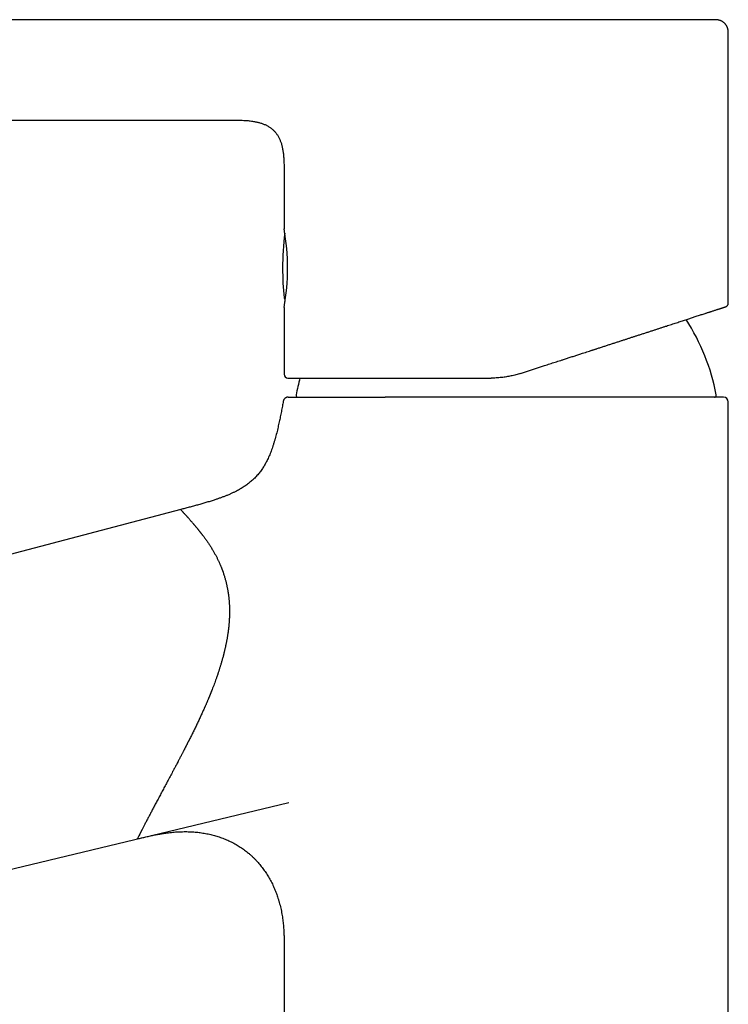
# Model space of a CAD drawing. Header units: millimetres. Extents: x 8 to 539, y 12 to 489.
# Tile 3 of 39: x 102 to 176, y 386 to 489. Entities that reach past the tile are written whole.
import ezdxf

# ---------------------------------------------------------------- set-up
doc = ezdxf.new("R2010")
doc.units = ezdxf.units.MM

msp = doc.modelspace()

# ---------------------------------------------------------------- linework, layer by layer
at = {"color": 7, "linetype": 'Continuous', "lineweight": 30}
for p, q in [((119.96, 488.74), (67.15, 488.74)), ((175.9, 459.08), (175.9, 487.24)), ((67.15, 478.24), (123.64, 478.24)), ((123.64, 478.24), (123.64, 478.24)), ((129.4, 472.74), (129.4, 466.84)), ((129.4, 458.64), (129.4, 451.64)), ((129.47, 459.42), (129.48, 459.33)), ((129.47, 459.42), (129.47, 459.41)), ((175.9, 300.24), (175.9, 448.74)), ((118.58, 437.49), (28.78, 413.89)), ((57.73, 389.48), (129.9, 406.84)), ((129.4, 390.91), (129.4, 300.24)), ((129.4, 390.91), (129.4, 390.91))]:
    msp.add_line(p, q, dxfattribs=at)
for centre, radius, start, end in [((106.39, 462.74), 23.38, 349.8994, 10.1006), ((159.25, 462.74), 30, 173.0042, 180), ((159.25, 462.74), 30, 180, 185.9292), ((129.61, 459.66), 0.2, 185.9292, 215.5179), ((152.65, 445.24), 22.4, 10.905, 32.7585), ((129.8, 451.64), 0.4, 180, 270), ((152.65, 445.24), 22.4, 164.4631, 169.095), ((130.85, 449.44), 0.2, 169.095, 270), ((174.45, 449.44), 0.2, 270, 10.905), ((175.4, 448.74), 0.5, 0, 90)]:
    msp.add_arc(centre, radius, start, end, dxfattribs=at)
for points, knots in [([(134.07, 488.74), (134.01, 488.74), (133.9, 488.74), (133.74, 488.74), (133.59, 488.74), (133.44, 488.74), (133.29, 488.74), (133.15, 488.74), (133, 488.74), (132.85, 488.74), (132.72, 488.74), (132.59, 488.74), (132.46, 488.74), (132.35, 488.74), (132.24, 488.74), (132.12, 488.74), (131.97, 488.74), (131.77, 488.74), (131.55, 488.74), (131.3, 488.74), (131.05, 488.74), (130.78, 488.74), (130.51, 488.74), (130.23, 488.74), (129.95, 488.74), (129.66, 488.74), (129.36, 488.74), (129.07, 488.74), (128.77, 488.74), (128.33, 488.74), (127.76, 488.74), (127.12, 488.74), (126.55, 488.74), (126.17, 488.74), (125.9, 488.74), (125.75, 488.74), (125.59, 488.74), (125.43, 488.74), (125.27, 488.74), (125.09, 488.74), (124.92, 488.74), (124.73, 488.74), (124.54, 488.74), (124.32, 488.74), (124.08, 488.74), (123.8, 488.74), (123.51, 488.74), (123.2, 488.74), (122.87, 488.74), (122.54, 488.74), (122.21, 488.74), (121.87, 488.74), (121.56, 488.74), (121.27, 488.74), (121.01, 488.74), (120.75, 488.74), (120.49, 488.74), (120.23, 488.74), (120.05, 488.74), (119.96, 488.74)], [0, 0, 0, 0, 0.0118464, 0.0232513, 0.034233, 0.0448026, 0.054966, 0.064725, 0.0757045, 0.0861117, 0.0959353, 0.1051617, 0.1137757, 0.1217616, 0.1292473, 0.1367803, 0.1488299, 0.1611455, 0.1782414, 0.1958502, 0.2139819, 0.2326428, 0.2518352, 0.2715569, 0.2918015, 0.3125112, 0.3334397, 0.3545279, 0.3757436, 0.3970535, 0.4474554, 0.4977184, 0.5331981, 0.5682039, 0.5790828, 0.5898947, 0.6007247, 0.6120045, 0.6237787, 0.6360306, 0.6487407, 0.6618877, 0.6754479, 0.6893952, 0.708197, 0.7275439, 0.7473603, 0.770346, 0.79371, 0.8173273, 0.8410775, 0.8648528, 0.8885688, 0.9071284, 0.9256205, 0.944071, 0.9625404, 0.9811315, 1, 1, 1, 1]), ([(174.4, 488.74), (174.4, 488.74), (174.4, 488.74), (174.39, 488.74), (174.36, 488.74), (174.33, 488.74), (174.29, 488.74), (174.25, 488.74), (174.19, 488.74), (174.13, 488.74), (174.06, 488.74), (173.98, 488.74), (173.89, 488.74), (173.79, 488.74), (173.68, 488.74), (173.56, 488.74), (173.44, 488.74), (173.31, 488.74), (173.18, 488.74), (173.06, 488.74), (172.93, 488.74), (172.79, 488.74), (172.64, 488.74), (172.49, 488.74), (172.34, 488.74), (172.18, 488.74), (172.02, 488.74), (171.85, 488.74), (171.67, 488.74), (171.48, 488.74), (171.28, 488.74), (171.07, 488.74), (170.85, 488.74), (170.63, 488.74), (170.4, 488.74), (170.17, 488.74), (169.92, 488.74), (169.66, 488.74), (169.38, 488.74), (169.09, 488.74), (168.8, 488.74), (168.52, 488.74), (168.25, 488.74), (168.01, 488.74), (167.76, 488.74), (167.51, 488.74), (167.23, 488.74), (166.93, 488.74), (166.6, 488.74), (166.26, 488.74), (165.92, 488.74), (165.57, 488.74), (165.22, 488.74), (164.88, 488.74), (164.56, 488.74), (164.25, 488.74), (163.95, 488.74), (163.64, 488.74), (163.32, 488.74), (162.99, 488.74), (162.63, 488.74), (162.25, 488.74), (161.87, 488.74), (161.48, 488.74), (161.08, 488.74), (160.68, 488.74), (160.27, 488.74), (159.86, 488.74), (159.45, 488.74), (159.03, 488.74), (158.65, 488.74), (158.31, 488.74), (158, 488.74), (157.69, 488.74), (157.38, 488.74), (157.07, 488.74), (156.76, 488.74), (156.44, 488.74), (156.1, 488.74), (155.76, 488.74), (155.41, 488.74), (155.05, 488.74), (154.68, 488.74), (154.3, 488.74), (153.9, 488.74), (153.5, 488.74), (153.1, 488.74), (152.7, 488.74), (152.3, 488.74), (151.9, 488.74), (151.53, 488.74), (151.18, 488.74), (150.87, 488.74), (150.55, 488.74), (150.23, 488.74), (149.92, 488.74), (149.6, 488.74), (149.25, 488.74), (148.86, 488.74), (148.43, 488.74), (148.01, 488.74), (147.58, 488.74), (147.15, 488.74), (146.72, 488.74), (146.3, 488.74), (145.87, 488.74), (145.45, 488.74), (145.03, 488.74), (144.67, 488.74), (144.36, 488.74), (144.11, 488.74), (143.86, 488.74), (143.62, 488.74), (143.37, 488.74), (143.13, 488.74), (142.88, 488.74), (142.6, 488.74), (142.27, 488.74), (141.89, 488.74), (141.53, 488.74), (141.16, 488.74), (140.8, 488.74), (140.43, 488.74), (140.08, 488.74), (139.72, 488.74), (139.38, 488.74), (139.03, 488.74), (138.71, 488.74), (138.42, 488.74), (138.14, 488.74), (137.87, 488.74), (137.6, 488.74), (137.34, 488.74), (137.08, 488.74), (136.84, 488.74), (136.6, 488.74), (136.37, 488.74), (136.14, 488.74), (135.9, 488.74), (135.66, 488.74), (135.42, 488.74), (135.18, 488.74), (134.94, 488.74), (134.71, 488.74), (134.49, 488.74), (134.28, 488.74), (134.14, 488.74), (134.07, 488.74)], [0, 0, 0, 0, 0.007678, 0.01535, 0.023019, 0.030687, 0.038359, 0.0459, 0.053449, 0.06101, 0.068626, 0.076393, 0.084157, 0.09192, 0.099687, 0.10746, 0.115242, 0.123037, 0.129596, 0.136176, 0.14278, 0.149409, 0.156066, 0.162752, 0.169085, 0.175448, 0.181842, 0.188284, 0.194768, 0.201965, 0.209123, 0.216244, 0.223331, 0.230385, 0.237411, 0.244409, 0.251382, 0.259298, 0.267194, 0.275074, 0.28294, 0.290796, 0.296964, 0.303129, 0.309293, 0.315437, 0.321505, 0.329237, 0.336963, 0.344686, 0.352409, 0.360136, 0.367869, 0.375612, 0.382019, 0.388417, 0.394809, 0.401196, 0.40758, 0.413962, 0.421485, 0.429011, 0.436543, 0.444117, 0.451841, 0.459562, 0.467283, 0.475008, 0.482739, 0.49048, 0.498234, 0.503853, 0.509472, 0.515092, 0.520713, 0.526337, 0.531965, 0.537598, 0.543803, 0.550016, 0.556241, 0.562512, 0.568901, 0.576016, 0.583115, 0.590203, 0.597281, 0.604352, 0.611418, 0.618481, 0.625545, 0.631219, 0.63688, 0.64253, 0.648169, 0.653799, 0.659421, 0.665035, 0.672746, 0.680449, 0.688147, 0.695843, 0.703698, 0.711558, 0.719426, 0.727305, 0.7352, 0.743112, 0.751046, 0.755865, 0.760678, 0.765486, 0.77029, 0.77509, 0.779887, 0.784682, 0.789476, 0.797008, 0.804541, 0.812078, 0.819629, 0.827329, 0.835028, 0.842728, 0.850433, 0.858146, 0.865869, 0.873606, 0.880141, 0.886666, 0.893183, 0.899693, 0.906198, 0.912701, 0.918831, 0.924962, 0.931096, 0.937271, 0.94358, 0.950618, 0.957656, 0.964696, 0.971739, 0.978789, 0.985848, 0.992917, 1, 1, 1, 1]), ([(175.9, 487.24), (175.9, 487.27), (175.9, 487.34), (175.9, 487.45), (175.89, 487.54), (175.88, 487.64), (175.86, 487.73), (175.84, 487.81), (175.82, 487.89), (175.79, 487.96), (175.76, 488.03), (175.72, 488.09), (175.68, 488.16), (175.64, 488.22), (175.6, 488.27), (175.55, 488.32), (175.5, 488.38), (175.43, 488.44), (175.36, 488.49), (175.29, 488.54), (175.21, 488.59), (175.12, 488.63), (175.04, 488.66), (174.96, 488.68), (174.87, 488.7), (174.79, 488.72), (174.71, 488.73), (174.63, 488.73), (174.57, 488.74), (174.53, 488.74), (174.5, 488.74), (174.48, 488.74), (174.46, 488.74), (174.43, 488.74), (174.41, 488.74), (174.4, 488.74)], [0, 0, 0, 0, 0.043768, 0.085789, 0.12612, 0.164786, 0.201795, 0.237141, 0.270802, 0.302744, 0.332925, 0.361298, 0.39415, 0.424024, 0.450919, 0.47708, 0.512547, 0.54863, 0.58526, 0.622368, 0.65989, 0.697773, 0.734906, 0.770326, 0.804076, 0.839949, 0.874056, 0.907932, 0.930342, 0.952028, 0.958558, 0.965103, 0.973832, 0.985464, 1, 1, 1, 1]), ([(123.64, 478.24), (123.75, 478.24), (123.95, 478.24), (124.26, 478.24), (124.57, 478.24), (124.88, 478.23), (125.16, 478.21), (125.41, 478.2), (125.64, 478.18), (125.87, 478.15), (126.09, 478.12), (126.29, 478.09), (126.47, 478.05), (126.64, 478.02), (126.8, 477.97), (126.96, 477.93), (127.11, 477.88), (127.26, 477.82), (127.41, 477.76), (127.55, 477.69), (127.68, 477.62), (127.81, 477.55), (127.93, 477.46), (128.05, 477.38), (128.17, 477.28), (128.28, 477.19), (128.38, 477.08), (128.48, 476.98), (128.57, 476.86), (128.66, 476.74), (128.74, 476.62), (128.81, 476.49), (128.89, 476.36), (128.95, 476.22), (129.01, 476.08), (129.07, 475.93), (129.12, 475.77), (129.16, 475.62), (129.2, 475.46), (129.24, 475.28), (129.27, 475.1), (129.3, 474.9), (129.33, 474.71), (129.35, 474.5), (129.37, 474.3), (129.38, 474.09), (129.39, 473.85), (129.4, 473.58), (129.4, 473.28), (129.4, 473), (129.4, 472.82), (129.4, 472.74)], [0, 0, 0, 0, 0.032633, 0.065142, 0.097408, 0.129322, 0.160783, 0.185127, 0.209099, 0.23267, 0.255812, 0.278508, 0.296593, 0.314374, 0.331851, 0.349028, 0.365914, 0.382519, 0.398859, 0.414953, 0.430824, 0.446497, 0.462002, 0.477371, 0.492638, 0.50784, 0.523013, 0.538197, 0.553429, 0.568746, 0.584184, 0.599777, 0.615555, 0.631549, 0.647781, 0.664273, 0.681042, 0.698103, 0.715464, 0.73313, 0.75328, 0.773812, 0.794716, 0.815976, 0.837573, 0.859479, 0.881666, 0.912562, 0.943816, 0.975307, 1, 1, 1, 1]), ([(129.44, 459.59), (129.44, 459.59), (129.44, 459.59), (129.44, 459.59), (129.44, 459.58), (129.44, 459.57), (129.45, 459.56), (129.45, 459.55), (129.45, 459.55)], [0, 0, 0, 0, 0.060872, 0.216108, 0.388116, 0.638395, 0.862167, 1, 1, 1, 1]), ([(129.48, 459.33), (129.48, 459.32), (129.48, 459.3), (129.49, 459.27), (129.5, 459.26), (129.5, 459.25)], [0, 0, 0, 0, 0.363199, 0.716828, 1, 1, 1, 1]), ([(129.49, 459.27), (129.5, 459.26), (129.5, 459.25), (129.5, 459.25), (129.5, 459.25)], [0, 0, 0, 0, 0.793853, 1, 1, 1, 1]), ([(154.16, 451.73), (154.3, 451.77), (154.58, 451.87), (155, 452), (155.42, 452.14), (155.84, 452.28), (156.26, 452.41), (156.63, 452.53), (156.95, 452.64), (157.23, 452.73), (157.51, 452.82), (157.79, 452.91), (158.07, 453), (158.36, 453.09), (158.69, 453.2), (159.05, 453.32), (159.46, 453.45), (159.86, 453.58), (160.25, 453.71), (160.61, 453.83), (160.94, 453.93), (161.23, 454.03), (161.45, 454.1), (161.62, 454.15), (161.73, 454.19), (161.85, 454.23), (161.96, 454.26), (162.07, 454.3), (162.26, 454.36), (162.54, 454.45), (162.9, 454.57), (163.25, 454.68), (163.6, 454.8), (163.95, 454.91), (164.29, 455.02), (164.63, 455.13), (164.94, 455.23), (165.25, 455.33), (165.55, 455.43), (165.86, 455.53), (166.16, 455.63), (166.47, 455.73), (166.81, 455.84), (167.16, 455.95), (167.5, 456.06), (167.84, 456.17), (168.17, 456.28), (168.49, 456.38), (168.8, 456.49), (169.11, 456.59), (169.41, 456.68), (169.69, 456.78), (169.96, 456.86), (170.22, 456.95), (170.48, 457.03), (170.73, 457.11), (170.98, 457.2), (171.22, 457.27), (171.44, 457.34), (171.65, 457.41), (171.86, 457.48), (172.06, 457.55), (172.25, 457.61), (172.45, 457.67), (172.66, 457.74), (172.87, 457.81), (173.08, 457.88), (173.27, 457.94), (173.45, 458), (173.6, 458.04), (173.73, 458.09), (173.83, 458.12), (173.9, 458.14), (173.95, 458.16), (173.99, 458.17), (174.04, 458.19), (174.09, 458.2), (174.17, 458.23), (174.29, 458.27), (174.43, 458.32), (174.57, 458.36), (174.7, 458.4), (174.82, 458.44), (174.92, 458.48), (175.01, 458.5), (175.07, 458.52), (175.14, 458.55), (175.2, 458.56), (175.25, 458.58), (175.3, 458.6), (175.36, 458.62), (175.41, 458.63), (175.46, 458.65), (175.5, 458.66), (175.54, 458.68), (175.57, 458.69), (175.6, 458.69), (175.61, 458.7), (175.62, 458.7), (175.62, 458.7), (175.62, 458.7)], [0, 0, 0, 0, 0.012582, 0.025145, 0.037695, 0.050236, 0.06277, 0.075302, 0.083742, 0.092185, 0.100631, 0.109082, 0.117538, 0.126325, 0.13524, 0.147702, 0.160147, 0.172579, 0.185001, 0.197417, 0.206521, 0.215626, 0.224733, 0.228312, 0.231891, 0.235471, 0.239052, 0.242634, 0.246217, 0.257942, 0.269644, 0.281326, 0.292991, 0.304643, 0.316285, 0.32792, 0.338583, 0.349245, 0.35991, 0.37058, 0.381348, 0.392208, 0.405212, 0.41819, 0.431147, 0.444088, 0.457018, 0.469712, 0.482403, 0.495098, 0.5078, 0.519543, 0.531259, 0.542952, 0.554626, 0.566284, 0.57793, 0.589568, 0.600232, 0.610896, 0.621561, 0.632232, 0.642811, 0.653258, 0.665769, 0.678258, 0.690728, 0.703185, 0.715633, 0.724759, 0.733885, 0.743013, 0.7466, 0.750187, 0.753776, 0.757365, 0.760956, 0.764547, 0.77726, 0.789946, 0.802612, 0.815263, 0.827903, 0.840539, 0.849048, 0.85756, 0.866075, 0.874594, 0.883121, 0.891331, 0.899398, 0.910679, 0.921947, 0.933207, 0.944463, 0.955718, 0.966775, 0.977839, 0.988912, 1, 1, 1, 1]), ([(175.62, 458.7), (175.63, 458.71), (175.64, 458.71), (175.66, 458.72), (175.67, 458.72), (175.68, 458.73), (175.69, 458.73), (175.7, 458.74), (175.72, 458.75), (175.75, 458.77), (175.78, 458.8), (175.8, 458.82), (175.82, 458.84), (175.84, 458.87), (175.86, 458.9), (175.87, 458.94), (175.89, 458.98), (175.9, 459.03), (175.9, 459.07), (175.9, 459.08)], [0, 0, 0, 0, 0.040734, 0.076706, 0.101769, 0.123526, 0.146339, 0.170219, 0.195173, 0.284933, 0.373611, 0.418299, 0.471809, 0.536042, 0.610772, 0.695524, 0.789495, 0.891509, 1, 1, 1, 1]), ([(154.16, 451.73), (154.08, 451.7), (153.91, 451.65), (153.67, 451.58), (153.42, 451.52), (153.17, 451.46), (152.92, 451.41), (152.68, 451.37), (152.42, 451.33), (152.15, 451.3), (151.88, 451.27), (151.61, 451.25), (151.34, 451.24), (151.16, 451.24), (151.07, 451.24)], [0, 0, 0, 0, 0.081877, 0.163402, 0.244581, 0.325423, 0.405934, 0.486122, 0.565995, 0.6535, 0.740642, 0.827432, 0.913881, 1, 1, 1, 1]), ([(129.8, 451.24), (129.8, 451.24), (129.8, 451.24), (129.82, 451.24), (129.83, 451.24), (129.86, 451.24), (129.9, 451.24), (129.93, 451.24), (129.97, 451.24), (130.01, 451.24), (130.05, 451.24), (130.09, 451.24), (130.14, 451.24), (130.19, 451.24), (130.26, 451.24), (130.33, 451.24), (130.43, 451.24), (130.53, 451.24), (130.64, 451.24), (130.74, 451.24), (130.84, 451.24), (130.94, 451.24), (131.01, 451.24), (131.07, 451.24), (131.11, 451.24), (131.15, 451.24), (131.2, 451.24), (131.24, 451.24), (131.31, 451.24), (131.42, 451.24), (131.57, 451.24), (131.73, 451.24), (131.89, 451.24), (132.05, 451.24), (132.23, 451.24), (132.4, 451.24), (132.58, 451.24), (132.75, 451.24), (132.93, 451.24), (133.12, 451.24), (133.31, 451.24), (133.52, 451.24), (133.76, 451.24), (134.01, 451.24), (134.27, 451.24), (134.53, 451.24), (134.8, 451.24), (135.08, 451.24), (135.36, 451.24), (135.65, 451.24), (135.93, 451.24), (136.22, 451.24), (136.5, 451.24), (136.79, 451.24), (137.08, 451.24), (137.38, 451.24), (137.68, 451.24), (137.97, 451.24), (138.27, 451.24), (138.56, 451.24), (138.85, 451.24), (139.14, 451.24), (139.44, 451.24), (139.76, 451.24), (140.1, 451.24), (140.46, 451.24), (140.83, 451.24), (141.2, 451.24), (141.55, 451.24), (141.86, 451.24), (142.14, 451.24), (142.37, 451.24), (142.54, 451.24), (142.65, 451.24), (142.76, 451.24), (142.88, 451.24), (142.99, 451.24), (143.2, 451.24), (143.51, 451.24), (143.92, 451.24), (144.33, 451.24), (144.74, 451.24), (145.16, 451.24), (145.53, 451.24), (145.86, 451.24), (146.15, 451.24), (146.44, 451.24), (146.72, 451.24), (147.01, 451.24), (147.29, 451.24), (147.61, 451.24), (147.96, 451.24), (148.35, 451.24), (148.74, 451.24), (149.13, 451.24), (149.52, 451.24), (149.9, 451.24), (150.29, 451.24), (150.68, 451.24), (150.94, 451.24), (151.07, 451.24)], [0, 0, 0, 0, 0.012274, 0.024533, 0.036781, 0.049023, 0.061262, 0.073502, 0.081748, 0.089999, 0.098254, 0.106516, 0.114786, 0.123377, 0.132094, 0.144284, 0.156463, 0.168635, 0.180804, 0.192974, 0.201902, 0.210835, 0.219773, 0.223287, 0.226802, 0.230318, 0.233836, 0.237355, 0.240876, 0.252398, 0.263905, 0.2754, 0.286887, 0.298368, 0.309849, 0.321331, 0.331861, 0.342398, 0.352944, 0.363504, 0.374167, 0.384928, 0.397824, 0.410707, 0.423582, 0.436453, 0.449325, 0.461973, 0.474632, 0.487306, 0.5, 0.511745, 0.523475, 0.535191, 0.546899, 0.558602, 0.570302, 0.582005, 0.592738, 0.603478, 0.614228, 0.624992, 0.635671, 0.646227, 0.658879, 0.671519, 0.68415, 0.696779, 0.709408, 0.718673, 0.727943, 0.73722, 0.740867, 0.744515, 0.748165, 0.751816, 0.755469, 0.759124, 0.772073, 0.785003, 0.797921, 0.810831, 0.823738, 0.836646, 0.845343, 0.854044, 0.862751, 0.871466, 0.88019, 0.888596, 0.89686, 0.908418, 0.919966, 0.931509, 0.943048, 0.954588, 0.965927, 0.977273, 0.988629, 1, 1, 1, 1]), ([(129.82, 449.24), (129.8, 449.24), (129.76, 449.24), (129.71, 449.23), (129.65, 449.21), (129.6, 449.19), (129.54, 449.16), (129.5, 449.13), (129.45, 449.08), (129.41, 449.04), (129.38, 448.99), (129.36, 448.94), (129.34, 448.89), (129.33, 448.85), (129.32, 448.83)], [0, 0, 0, 0, 0.078274, 0.159173, 0.242303, 0.327187, 0.413284, 0.5, 0.586716, 0.672813, 0.757697, 0.840827, 0.921726, 1, 1, 1, 1]), ([(129.82, 449.24), (129.82, 449.24), (129.82, 449.24), (129.83, 449.24), (129.86, 449.24), (129.89, 449.24), (129.93, 449.24), (129.98, 449.24), (130.03, 449.24), (130.09, 449.24), (130.16, 449.24), (130.23, 449.24), (130.32, 449.24), (130.41, 449.24), (130.5, 449.24), (130.6, 449.24), (130.71, 449.24), (130.82, 449.24), (130.94, 449.24), (131.06, 449.24), (131.19, 449.24), (131.33, 449.24), (131.47, 449.24), (131.61, 449.24), (131.75, 449.24), (131.89, 449.24), (132.02, 449.24), (132.12, 449.24), (132.2, 449.24), (132.29, 449.24), (132.37, 449.24), (132.45, 449.24), (132.58, 449.24), (132.75, 449.24), (132.97, 449.24), (133.2, 449.24), (133.44, 449.24), (133.68, 449.24), (133.93, 449.24), (134.19, 449.24), (134.45, 449.24), (134.7, 449.24), (134.96, 449.24), (135.23, 449.24), (135.51, 449.24), (135.79, 449.24), (136.07, 449.24), (136.35, 449.24), (136.63, 449.24), (136.91, 449.24), (137.2, 449.24), (137.48, 449.24), (137.78, 449.24), (138.07, 449.24), (138.38, 449.24), (138.69, 449.24), (139.01, 449.24), (139.33, 449.24), (139.65, 449.24), (139.87, 449.24), (139.98, 449.24)], [0, 0, 0, 0, 0.020054, 0.040067, 0.060048, 0.080004, 0.099942, 0.11987, 0.139796, 0.158066, 0.176346, 0.194643, 0.212962, 0.231309, 0.24969, 0.267255, 0.284802, 0.302334, 0.319859, 0.337381, 0.354907, 0.372441, 0.390137, 0.405671, 0.421145, 0.436564, 0.451932, 0.459963, 0.467981, 0.475988, 0.483984, 0.49197, 0.499945, 0.51915, 0.538469, 0.557909, 0.577478, 0.597181, 0.617026, 0.637019, 0.655483, 0.674082, 0.692821, 0.711704, 0.730737, 0.749924, 0.768203, 0.786345, 0.804355, 0.822238, 0.839998, 0.857641, 0.875172, 0.892595, 0.910739, 0.928777, 0.946716, 0.964561, 0.982321, 1, 1, 1, 1]), ([(140.44, 449.24), (140.36, 449.24), (140.21, 449.24), (140.06, 449.24), (139.98, 449.24)], [0, 0, 0, 0, 0.501226, 1, 1, 1, 1]), ([(175.4, 449.24), (175.4, 449.24), (175.4, 449.24), (175.39, 449.24), (175.37, 449.24), (175.35, 449.24), (175.32, 449.24), (175.28, 449.24), (175.23, 449.24), (175.18, 449.24), (175.13, 449.24), (175.06, 449.24), (174.99, 449.24), (174.91, 449.24), (174.83, 449.24), (174.74, 449.24), (174.64, 449.24), (174.54, 449.24), (174.44, 449.24), (174.35, 449.24), (174.25, 449.24), (174.15, 449.24), (174.04, 449.24), (173.93, 449.24), (173.82, 449.24), (173.7, 449.24), (173.59, 449.24), (173.47, 449.24), (173.33, 449.24), (173.16, 449.24), (172.97, 449.24), (172.76, 449.24), (172.55, 449.24), (172.34, 449.24), (172.16, 449.24), (172.03, 449.24), (171.94, 449.24), (171.85, 449.24), (171.76, 449.24), (171.67, 449.24), (171.53, 449.24), (171.35, 449.24), (171.13, 449.24), (170.92, 449.24), (170.71, 449.24), (170.49, 449.24), (170.26, 449.24), (170, 449.24), (169.73, 449.24), (169.45, 449.24), (169.17, 449.24), (168.87, 449.24), (168.6, 449.24), (168.36, 449.24), (168.13, 449.24), (167.91, 449.24), (167.68, 449.24), (167.45, 449.24), (167.22, 449.24), (166.99, 449.24), (166.77, 449.24), (166.54, 449.24), (166.31, 449.24), (166.03, 449.24), (165.71, 449.24), (165.34, 449.24), (164.97, 449.24), (164.6, 449.24), (164.22, 449.24), (163.88, 449.24), (163.59, 449.24), (163.34, 449.24), (163.1, 449.24), (162.85, 449.24), (162.6, 449.24), (162.35, 449.24), (162.07, 449.24), (161.75, 449.24), (161.4, 449.24), (161.04, 449.24), (160.68, 449.24), (160.31, 449.24), (159.93, 449.24), (159.56, 449.24), (159.18, 449.24), (158.8, 449.24), (158.42, 449.24), (158.03, 449.24), (157.64, 449.24), (157.25, 449.24), (156.86, 449.24), (156.47, 449.24), (156.08, 449.24), (155.69, 449.24), (155.3, 449.24), (154.92, 449.24), (154.52, 449.24), (154.13, 449.24), (153.73, 449.24), (153.34, 449.24), (152.94, 449.24), (152.54, 449.24), (152.14, 449.24), (151.77, 449.24), (151.42, 449.24), (151.09, 449.24), (150.77, 449.24), (150.44, 449.24), (150.12, 449.24), (149.78, 449.24), (149.41, 449.24), (149.03, 449.24), (148.66, 449.24), (148.26, 449.24), (147.84, 449.24), (147.41, 449.24), (146.97, 449.24), (146.54, 449.24), (146.11, 449.24), (145.78, 449.24), (145.54, 449.24), (145.4, 449.24), (145.27, 449.24), (145.13, 449.24), (144.99, 449.24), (144.85, 449.24), (144.64, 449.24), (144.34, 449.24), (143.98, 449.24), (143.64, 449.24), (143.31, 449.24), (142.99, 449.24), (142.65, 449.24), (142.29, 449.24), (141.91, 449.24), (141.54, 449.24), (141.17, 449.24), (140.8, 449.24), (140.56, 449.24), (140.44, 449.24)], [0, 0, 0, 0, 0.008187, 0.016366, 0.02454, 0.03271, 0.040879, 0.048905, 0.056935, 0.064971, 0.072937, 0.081055, 0.089168, 0.097277, 0.105386, 0.113497, 0.121612, 0.129733, 0.136363, 0.142987, 0.149608, 0.156225, 0.162841, 0.169456, 0.175695, 0.181936, 0.18818, 0.194392, 0.200469, 0.209506, 0.218536, 0.227563, 0.236591, 0.245623, 0.254661, 0.258117, 0.261569, 0.265019, 0.268466, 0.27191, 0.275352, 0.283458, 0.291554, 0.298777, 0.305997, 0.313214, 0.320431, 0.329026, 0.337625, 0.346232, 0.35485, 0.363482, 0.372131, 0.37843, 0.384725, 0.391015, 0.397304, 0.403591, 0.409877, 0.415806, 0.421736, 0.427668, 0.43365, 0.43979, 0.44892, 0.458043, 0.467163, 0.476283, 0.485408, 0.49454, 0.500265, 0.505986, 0.511704, 0.517419, 0.523132, 0.528844, 0.534557, 0.542413, 0.550273, 0.558139, 0.566134, 0.574287, 0.582435, 0.590579, 0.598723, 0.606868, 0.615018, 0.623174, 0.63137, 0.639558, 0.64774, 0.655919, 0.664097, 0.672132, 0.68017, 0.688215, 0.696239, 0.704419, 0.712593, 0.720763, 0.728933, 0.737105, 0.745281, 0.753464, 0.760185, 0.766901, 0.773613, 0.780321, 0.787028, 0.793735, 0.801642, 0.809552, 0.817468, 0.825221, 0.834436, 0.843644, 0.852849, 0.862055, 0.871265, 0.880483, 0.883497, 0.886508, 0.889518, 0.892525, 0.89553, 0.898533, 0.901535, 0.909781, 0.918018, 0.925367, 0.932711, 0.940054, 0.947396, 0.956139, 0.964888, 0.973645, 0.982414, 0.991198, 1, 1, 1, 1]), ([(129.32, 448.83), (129.29, 448.65), (129.22, 448.29), (129.12, 447.74), (129.01, 447.19), (128.89, 446.65), (128.79, 446.19), (128.7, 445.8), (128.63, 445.5), (128.55, 445.2), (128.47, 444.9), (128.38, 444.6), (128.29, 444.3), (128.2, 444.01), (128.1, 443.74), (128.01, 443.48), (127.9, 443.22), (127.79, 442.96), (127.68, 442.73), (127.58, 442.52), (127.47, 442.32), (127.37, 442.13), (127.25, 441.95), (127.13, 441.76), (127, 441.57), (126.86, 441.39), (126.72, 441.21), (126.57, 441.03), (126.41, 440.86), (126.25, 440.7), (126.09, 440.55), (125.92, 440.4), (125.75, 440.27), (125.58, 440.13), (125.46, 440.05), (125.4, 440.01)], [0, 0, 0, 0, 0.05599, 0.111992, 0.168002, 0.224005, 0.27999, 0.311401, 0.342807, 0.374211, 0.405643, 0.437096, 0.468553, 0.500002, 0.528007, 0.555997, 0.583975, 0.611947, 0.639922, 0.661915, 0.68393, 0.705952, 0.727965, 0.749971, 0.773302, 0.796629, 0.819958, 0.843298, 0.866635, 0.889962, 0.911954, 0.93395, 0.955955, 0.977971, 1, 1, 1, 1]), ([(125.4, 440.01), (125.34, 439.96), (125.21, 439.88), (125.02, 439.76), (124.82, 439.64), (124.62, 439.53), (124.4, 439.41), (124.15, 439.28), (123.88, 439.16), (123.6, 439.03), (123.31, 438.91), (123.01, 438.8), (122.7, 438.69), (122.4, 438.58), (122.05, 438.47), (121.66, 438.34), (121.22, 438.21), (120.79, 438.08), (120.35, 437.96), (119.91, 437.84), (119.46, 437.72), (119.02, 437.6), (118.73, 437.53), (118.58, 437.49)], [0, 0, 0, 0, 0.031319, 0.062649, 0.093994, 0.125353, 0.156724, 0.197808, 0.238879, 0.279943, 0.323942, 0.367946, 0.411949, 0.455949, 0.499949, 0.562453, 0.624961, 0.68747, 0.74998, 0.812488, 0.874993, 0.937497, 1, 1, 1, 1]), ([(120.99, 434.66), (120.97, 434.68), (120.93, 434.73), (120.88, 434.8), (120.83, 434.86), (120.79, 434.93), (120.74, 434.98), (120.7, 435.03), (120.66, 435.08), (120.63, 435.13), (120.59, 435.17), (120.56, 435.21), (120.53, 435.25), (120.51, 435.28), (120.5, 435.29), (120.49, 435.3), (120.49, 435.3), (120.46, 435.34), (120.42, 435.39), (120.36, 435.47), (120.3, 435.54), (120.24, 435.61), (120.18, 435.68), (120.13, 435.74), (120.07, 435.81), (120.02, 435.87), (119.97, 435.93), (119.9, 436.01), (119.82, 436.1), (119.73, 436.2), (119.65, 436.3), (119.58, 436.38), (119.5, 436.47), (119.42, 436.56), (119.37, 436.62), (119.33, 436.66), (119.31, 436.68), (119.3, 436.7), (119.28, 436.72), (119.26, 436.74), (119.23, 436.77), (119.18, 436.83), (119.12, 436.9), (119.06, 436.96), (119, 437.02), (118.95, 437.08), (118.9, 437.13), (118.86, 437.18), (118.82, 437.23), (118.78, 437.27), (118.74, 437.31), (118.71, 437.35), (118.68, 437.38), (118.65, 437.42), (118.62, 437.44), (118.6, 437.46), (118.59, 437.48), (118.58, 437.49), (118.58, 437.49), (118.58, 437.49)], [0, 0, 0, 0, 0.013457, 0.026286, 0.038491, 0.050074, 0.061037, 0.071204, 0.080777, 0.089759, 0.098152, 0.106856, 0.114825, 0.121233, 0.122425, 0.123596, 0.124744, 0.126591, 0.143082, 0.159196, 0.175162, 0.190745, 0.205947, 0.220768, 0.235212, 0.24928, 0.265773, 0.282251, 0.308275, 0.333881, 0.359071, 0.383849, 0.408216, 0.434549, 0.460392, 0.467081, 0.473736, 0.480358, 0.486947, 0.493503, 0.500026, 0.525688, 0.551379, 0.577093, 0.602825, 0.628604, 0.654694, 0.679634, 0.704911, 0.730527, 0.756237, 0.781146, 0.812815, 0.844362, 0.875778, 0.907058, 0.938192, 0.969175, 1, 1, 1, 1]), ([(120.99, 434.66), (121.02, 434.61), (121.09, 434.52), (121.19, 434.38), (121.29, 434.24), (121.39, 434.1), (121.48, 433.96), (121.58, 433.82), (121.67, 433.68), (121.76, 433.54), (121.85, 433.39), (121.93, 433.25), (122.01, 433.11), (122.1, 432.97), (122.17, 432.83), (122.25, 432.7), (122.32, 432.56), (122.38, 432.43), (122.45, 432.3), (122.51, 432.17), (122.57, 432.05), (122.62, 431.93), (122.67, 431.82), (122.72, 431.71), (122.76, 431.61), (122.8, 431.51), (122.84, 431.41), (122.87, 431.33), (122.9, 431.25), (122.93, 431.17), (122.96, 431.11), (122.97, 431.07), (122.97, 431.06), (122.98, 431.04), (122.98, 431.03), (122.99, 431.02), (122.99, 431), (123.01, 430.97), (123.03, 430.88), (123.08, 430.75), (123.13, 430.58), (123.18, 430.42), (123.23, 430.26), (123.27, 430.1), (123.31, 429.95), (123.35, 429.8), (123.38, 429.65), (123.41, 429.51), (123.44, 429.38), (123.47, 429.24), (123.49, 429.12), (123.51, 429), (123.53, 428.88), (123.55, 428.79), (123.56, 428.72), (123.56, 428.67), (123.57, 428.62), (123.58, 428.57), (123.59, 428.51), (123.59, 428.44), (123.61, 428.35), (123.62, 428.24), (123.63, 428.13), (123.64, 428), (123.65, 427.87), (123.66, 427.74), (123.67, 427.6), (123.68, 427.45), (123.68, 427.3), (123.69, 427.14), (123.69, 426.98), (123.69, 426.81), (123.69, 426.64), (123.69, 426.46), (123.68, 426.31), (123.68, 426.21), (123.68, 426.14), (123.67, 426.07), (123.67, 426), (123.66, 425.93), (123.66, 425.86), (123.65, 425.75), (123.64, 425.61), (123.63, 425.42), (123.61, 425.22), (123.58, 425.02), (123.56, 424.83), (123.54, 424.64), (123.51, 424.46), (123.48, 424.29), (123.46, 424.12), (123.43, 423.96), (123.4, 423.81), (123.37, 423.67), (123.35, 423.53), (123.32, 423.39), (123.29, 423.24), (123.26, 423.1), (123.23, 422.97), (123.2, 422.84), (123.17, 422.72), (123.15, 422.62), (123.12, 422.52), (123.1, 422.44), (123.09, 422.37), (123.07, 422.31), (123.06, 422.28), (123.06, 422.26), (123.05, 422.24), (123.05, 422.23), (123.04, 422.21), (123.04, 422.2), (123.04, 422.18), (123.03, 422.14), (123, 422.05), (122.96, 421.9), (122.91, 421.73), (122.86, 421.56), (122.82, 421.4), (122.77, 421.24), (122.72, 421.09), (122.68, 420.95), (122.64, 420.81), (122.59, 420.68), (122.56, 420.56), (122.53, 420.47), (122.51, 420.41), (122.49, 420.38), (122.48, 420.33), (122.47, 420.29), (122.44, 420.2), (122.38, 420.03), (122.29, 419.77), (122.19, 419.49), (122.09, 419.22), (121.98, 418.94), (121.88, 418.68), (121.8, 418.48), (121.75, 418.35), (121.73, 418.3), (121.72, 418.28), (121.72, 418.27), (121.72, 418.27), (121.72, 418.26), (121.71, 418.26), (121.71, 418.24), (121.7, 418.21), (121.68, 418.17), (121.66, 418.12), (121.64, 418.06), (121.61, 418), (121.58, 417.93), (121.55, 417.85), (121.52, 417.77), (121.48, 417.69), (121.44, 417.59), (121.4, 417.49), (121.36, 417.39), (121.31, 417.28), (121.26, 417.16), (121.2, 417.03), (121.16, 416.94), (121.14, 416.89), (121.13, 416.88), (121.13, 416.87), (121.12, 416.86), (121.12, 416.85), (121.12, 416.84), (121.11, 416.83), (121.1, 416.8), (121.07, 416.74), (121.02, 416.62), (120.95, 416.47), (120.87, 416.29), (120.78, 416.1), (120.7, 415.91), (120.61, 415.72), (120.49, 415.45), (120.33, 415.12), (120.14, 414.72), (119.94, 414.32), (119.75, 413.93), (119.61, 413.66), (119.54, 413.52), (119.54, 413.51), (119.53, 413.5), (119.52, 413.48), (119.52, 413.47), (119.51, 413.46), (119.51, 413.45), (119.5, 413.44), (119.5, 413.44), (119.5, 413.43), (119.49, 413.42), (119.48, 413.4), (119.47, 413.38), (119.46, 413.35), (119.44, 413.32), (119.42, 413.28), (119.4, 413.24), (119.37, 413.19), (119.34, 413.13), (119.31, 413.06), (119.27, 412.99), (119.23, 412.91), (119.19, 412.83), (119.15, 412.74), (119.1, 412.65), (119.05, 412.56), (119.01, 412.47), (118.98, 412.42), (118.96, 412.38), (118.95, 412.37), (118.95, 412.35), (118.94, 412.33), (118.93, 412.32), (118.92, 412.31), (118.92, 412.3), (118.9, 412.26), (118.87, 412.2), (118.82, 412.1), (118.77, 412.01), (118.72, 411.91), (118.67, 411.81), (118.62, 411.71), (118.56, 411.61), (118.51, 411.51), (118.45, 411.4), (118.39, 411.28), (118.34, 411.19), (118.31, 411.12), (118.3, 411.1), (118.29, 411.09), (118.28, 411.07), (118.21, 410.94), (118.09, 410.7), (117.91, 410.38), (117.75, 410.08), (117.61, 409.81), (117.48, 409.56), (117.34, 409.31), (117.21, 409.06), (117.08, 408.82), (116.96, 408.58), (116.83, 408.35), (116.71, 408.12), (116.58, 407.88), (116.46, 407.65), (116.34, 407.42), (116.22, 407.19), (116.1, 406.97), (115.98, 406.76), (115.87, 406.55), (115.77, 406.35), (115.66, 406.15), (115.56, 405.96), (115.47, 405.78), (115.37, 405.59), (115.28, 405.42), (115.19, 405.24), (115.1, 405.07), (115.01, 404.9), (114.92, 404.74), (114.84, 404.58), (114.76, 404.43), (114.71, 404.33), (114.69, 404.29)], [0, 0, 0, 0, 0.007043, 0.013936, 0.020679, 0.027273, 0.033716, 0.040009, 0.046153, 0.052146, 0.058265, 0.06422, 0.070011, 0.075639, 0.081101, 0.086399, 0.091533, 0.096502, 0.101306, 0.105945, 0.11042, 0.11473, 0.118643, 0.12241, 0.126031, 0.129506, 0.132836, 0.13554, 0.13814, 0.140635, 0.143768, 0.144099, 0.144546, 0.144991, 0.145436, 0.14588, 0.146323, 0.146765, 0.149177, 0.154622, 0.159906, 0.165029, 0.16999, 0.174886, 0.179613, 0.184173, 0.188565, 0.19279, 0.196847, 0.200737, 0.204387, 0.207875, 0.211202, 0.214368, 0.215937, 0.217293, 0.218701, 0.220162, 0.221675, 0.223242, 0.22617, 0.229266, 0.23253, 0.235962, 0.239563, 0.243331, 0.247155, 0.251137, 0.255279, 0.259579, 0.264038, 0.268571, 0.273257, 0.278096, 0.283087, 0.284828, 0.286715, 0.288586, 0.290441, 0.29228, 0.294104, 0.295912, 0.300802, 0.305573, 0.311098, 0.316453, 0.32164, 0.326519, 0.331239, 0.335797, 0.340193, 0.344427, 0.348428, 0.352275, 0.355966, 0.359502, 0.363509, 0.367298, 0.370868, 0.374218, 0.37735, 0.380262, 0.382681, 0.384925, 0.386994, 0.388263, 0.389456, 0.389745, 0.390154, 0.390561, 0.390968, 0.391373, 0.391777, 0.39218, 0.394376, 0.399308, 0.404056, 0.40862, 0.412999, 0.417279, 0.421367, 0.425262, 0.428966, 0.432477, 0.435796, 0.438923, 0.439662, 0.440722, 0.441937, 0.443152, 0.444367, 0.449139, 0.457658, 0.465261, 0.472862, 0.480462, 0.488063, 0.494753, 0.497696, 0.498991, 0.499161, 0.499331, 0.4995, 0.49967, 0.499839, 0.500009, 0.501002, 0.502204, 0.503615, 0.505235, 0.507064, 0.509103, 0.511216, 0.513515, 0.516, 0.518671, 0.521528, 0.524571, 0.5278, 0.531214, 0.534815, 0.538602, 0.539179, 0.539458, 0.539737, 0.540016, 0.540296, 0.540577, 0.540858, 0.54114, 0.542925, 0.546173, 0.551314, 0.556635, 0.562135, 0.567816, 0.573616, 0.579267, 0.591376, 0.603481, 0.615587, 0.627695, 0.639803, 0.64022, 0.640637, 0.641054, 0.641471, 0.641887, 0.642304, 0.642617, 0.642644, 0.642793, 0.643037, 0.643452, 0.644001, 0.644686, 0.64557, 0.646609, 0.647803, 0.649152, 0.650656, 0.652518, 0.654573, 0.656821, 0.659262, 0.661897, 0.664725, 0.667746, 0.67096, 0.673333, 0.675801, 0.676297, 0.676797, 0.677301, 0.677808, 0.678319, 0.678647, 0.67886, 0.679074, 0.682249, 0.685264, 0.688449, 0.691436, 0.694559, 0.697818, 0.701213, 0.704565, 0.708039, 0.711636, 0.716571, 0.717316, 0.717908, 0.718499, 0.71909, 0.719681, 0.731678, 0.74239, 0.753106, 0.761912, 0.770718, 0.779524, 0.78833, 0.79696, 0.805574, 0.814186, 0.822798, 0.831818, 0.840838, 0.849858, 0.858879, 0.867902, 0.876927, 0.885544, 0.894162, 0.90278, 0.911397, 0.920014, 0.92863, 0.937244, 0.945857, 0.954879, 0.9639, 0.972922, 0.981945, 0.990971, 1, 1, 1, 1]), ([(114.69, 404.29), (114.5, 403.92), (114.12, 403.19), (114.07, 403.08), (114.04, 403.02)], [0, 0, 0, 0, 0.500184, 1, 1, 1, 1]), ([(114.04, 403.02), (114.19, 403.06), (114.49, 403.13), (114.95, 403.24), (115.41, 403.34), (115.83, 403.43), (116.23, 403.5), (116.59, 403.57), (116.95, 403.62), (117.29, 403.67), (117.61, 403.71), (117.9, 403.73), (118.2, 403.76), (118.49, 403.77), (118.78, 403.78), (119.08, 403.78), (119.36, 403.78), (119.65, 403.77), (119.94, 403.75), (120.22, 403.73), (120.5, 403.7), (120.77, 403.66), (121.05, 403.62), (121.32, 403.57), (121.59, 403.51), (121.85, 403.45), (122.11, 403.38), (122.36, 403.31), (122.61, 403.23), (122.86, 403.14), (123.12, 403.05), (123.38, 402.94), (123.63, 402.83), (123.88, 402.7), (124.13, 402.58), (124.37, 402.44), (124.6, 402.3), (124.82, 402.16), (125.04, 402.02), (125.26, 401.86), (125.47, 401.7), (125.68, 401.53), (125.89, 401.35), (126.1, 401.16), (126.3, 400.96), (126.49, 400.76), (126.68, 400.56), (126.85, 400.36), (127.02, 400.15), (127.18, 399.94), (127.33, 399.73), (127.49, 399.51), (127.63, 399.28), (127.78, 399.04), (127.92, 398.8), (128.05, 398.56), (128.18, 398.31), (128.29, 398.06), (128.4, 397.81), (128.5, 397.57), (128.6, 397.32), (128.69, 397.08), (128.77, 396.81), (128.86, 396.53), (128.94, 396.23), (129.02, 395.92), (129.09, 395.62), (129.15, 395.31), (129.2, 395.01), (129.25, 394.71), (129.28, 394.42), (129.32, 394.13), (129.34, 393.84), (129.37, 393.51), (129.39, 393.17), (129.4, 392.79), (129.41, 392.42), (129.41, 392.04), (129.41, 391.66), (129.41, 391.29), (129.4, 391.04), (129.4, 390.91)], [0, 0, 0, 0, 0.0196, 0.0392, 0.058803, 0.078408, 0.093812, 0.109213, 0.124612, 0.140008, 0.152326, 0.164644, 0.176964, 0.189284, 0.201603, 0.213702, 0.2258, 0.237899, 0.249998, 0.261664, 0.273332, 0.285001, 0.296671, 0.308339, 0.320007, 0.331007, 0.342007, 0.353005, 0.364003, 0.375002, 0.386669, 0.398336, 0.410003, 0.421669, 0.433335, 0.445001, 0.456, 0.466999, 0.477998, 0.488999, 0.499999, 0.511667, 0.523334, 0.535, 0.546667, 0.558333, 0.569998, 0.580997, 0.591994, 0.602992, 0.61399, 0.624989, 0.636656, 0.648325, 0.659994, 0.671664, 0.683332, 0.694998, 0.705996, 0.716994, 0.727993, 0.738993, 0.749994, 0.763064, 0.776134, 0.789203, 0.80227, 0.815336, 0.828401, 0.840719, 0.853037, 0.865355, 0.877674, 0.889994, 0.905709, 0.921424, 0.93714, 0.952856, 0.968571, 0.984285, 1, 1, 1, 1])]:
    msp.add_open_spline(points, degree=3, knots=knots, dxfattribs=at)

doc.saveas('drawing.dxf')
